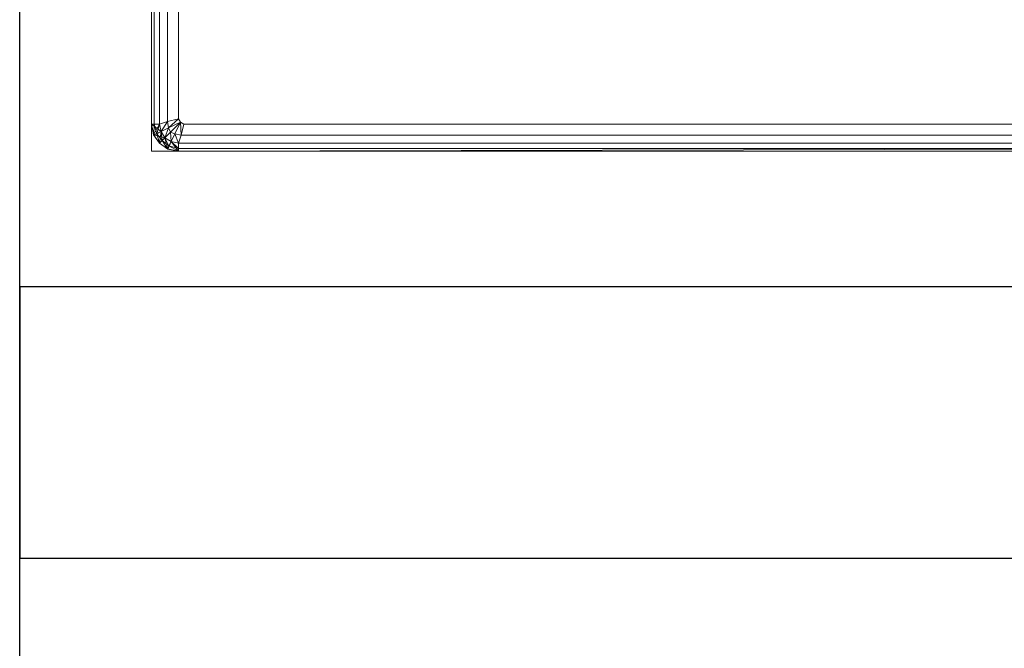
# Model space of a CAD drawing. Header units: metres. Extents: x 391.1 to 427.5, y 12.7 to 29.9.
# Tile 96 of 252: x 408.093 to 408.456, y 20.698 to 20.929. Entities that reach past the tile are written whole.
import ezdxf

# ---------------------------------------------------------------- set-up
doc = ezdxf.new("R2010")
doc.units = ezdxf.units.M
for name, color, linetype, lineweight in [('02_MOBILIARIO', 7, 'Continuous', 18), ('A-WALL-____-MCUT', 7, 'Continuous', 25), ('A-WALL-____-OTLN', 7, 'Continuous', 25)]:
    doc.layers.add(name, color=color, linetype=linetype, lineweight=lineweight)

# ---------------------------------------------------------------- blocks, each defined once
blk = doc.blocks.new('Family - Plats de dutxa PS-1-153387-01_CLI_AIRE_PS1')
at = {"layer": '02_MOBILIARIO', "color": 253, "true_color": 0xaaaaaa}
for p, q in [((0.01, 0.80026), (0.01, 0.00026)), ((0.01, 0.80026), (0.01, 0.00026)), ((0.013, 0.79026), (0.013, 0.01026)), ((0.01, 0.01026), (0.01, 0.40026)), ((0.01, 0.01026), (0.01, 0.40026)), ((0.01, 0.01026), (0.01, 0.40026)), ((0.01, 0.01026), (0.01, 0.40026)), ((0.011, 0.01026), (0.011, 0.40026)), ((0.011, 0.01026), (0.011, 0.40026)), ((0.013, 0.01026), (0.013, 0.40026)), ((0.013, 0.01026), (0.013, 0.40026)), ((0.013, 0.01026), (0.013, 0.40026)), ((0.016, 0.01126), (0.016, 0.40026)), ((0.016, 0.01126), (0.016, 0.40026)), ((0.02, 0.01226), (0.02, 0.40026)), ((0.02, 0.01226), (0.02, 0.40026)), ((0.01, 0.01026), (0.01, 0.30026)), ((0.01, 0.30026), (0.01, 0.01026)), ((0.01, 0.01026), (0.01, 0.30026)), ((0.016, 0.01126), (0.013, 0.01026)), ((0.013, 0.01026), (0.016, 0.01126)), ((0.01364, 0.00751), (0.016, 0.01126)), ((0.016, 0.01126), (0.01364, 0.00751)), ((0.02, 0.01226), (0.016, 0.01126)), ((0.016, 0.01126), (0.02, 0.01226)), ((0.01637, 0.00894), (0.016, 0.01126)), ((0.016, 0.01126), (0.01637, 0.00894)), ((0.01637, 0.00894), (0.02, 0.01226)), ((0.02, 0.01226), (0.01637, 0.00894)), ((0.02077, 0.01098), (0.01637, 0.00894)), ((0.01637, 0.00894), (0.02077, 0.01098)), ((0.02077, 0.01098), (0.017, 0.00726)), ((0.017, 0.00726), (0.02077, 0.01098)), ((0.01868, 0.00664), (0.02077, 0.01098)), ((0.01868, 0.00664), (0.02077, 0.01098)), ((0.02077, 0.01098), (0.02, 0.01226)), ((0.02077, 0.01098), (0.02, 0.01226)), ((0.022, 0.01026), (0.02077, 0.01098)), ((0.022, 0.01026), (0.02077, 0.01098)), ((0.02077, 0.01098), (0.021, 0.00626)), ((0.021, 0.00626), (0.02077, 0.01098)), ((0.013, 0.01026), (0.01, 0.01026)), ((0.01083, 0.00628), (0.01, 0.01026)), ((0.01085, 0.00625), (0.01, 0.01026)), ((0.01085, 0.00625), (0.01, 0.01026)), ((0.01, 0.01026), (0.01083, 0.00628)), ((0.01, 0.01026), (0.01083, 0.00628)), ((0.01364, 0.00752), (0.01, 0.01026)), ((0.01083, 0.00628), (0.01, 0.01026)), ((0.01, 0.01026), (0.013, 0.01026)), ((0.01, 0.01026), (0.01364, 0.00752)), ((0.011, 0.01026), (0.01, 0.01026)), ((0.01, 0.01026), (0.01085, 0.00625)), ((0.013, 0.01026), (0.01, 0.01026)), ((0.01, 0.01026), (0.011, 0.01026)), ((0.01083, 0.00628), (0.01, 0.01026)), ((0.01085, 0.00625), (0.01, 0.01026)), ((0.01083, 0.00628), (0.013, 0.01026)), ((0.01364, 0.00752), (0.01083, 0.00628)), ((0.01083, 0.00628), (0.01364, 0.00752)), ((0.01364, 0.00751), (0.01083, 0.00628)), ((0.01085, 0.00625), (0.011, 0.01026)), ((0.011, 0.01026), (0.01085, 0.00625)), ((0.01196, 0.00665), (0.011, 0.01026)), ((0.013, 0.01026), (0.011, 0.01026)), ((0.011, 0.01026), (0.01196, 0.00665)), ((0.011, 0.01026), (0.013, 0.01026)), ((0.01196, 0.00665), (0.013, 0.01026)), ((0.013, 0.01026), (0.01196, 0.00665)), ((0.01364, 0.00751), (0.01196, 0.00665)), ((0.01196, 0.00665), (0.01364, 0.00751)), ((0.013, 0.01026), (0.01364, 0.00751)), ((0.013, 0.01026), (0.01364, 0.00752)), ((0.013, 0.01026), (0.01364, 0.00751)), ((0.01364, 0.00751), (0.013, 0.01026)), ((0.013, 0.00326), (0.01364, 0.00751)), ((0.01637, 0.00894), (0.01364, 0.00751)), ((0.01364, 0.00751), (0.01637, 0.00894)), ((0.01364, 0.00752), (0.015, 0.00526)), ((0.01364, 0.00751), (0.015, 0.00526)), ((0.01364, 0.00751), (0.015, 0.00526)), ((0.014, 0.00426), (0.01364, 0.00751)), ((0.015, 0.00526), (0.01364, 0.00751)), ((0.01364, 0.00751), (0.014, 0.00426)), ((0.015, 0.00526), (0.01637, 0.00894)), ((0.01637, 0.00894), (0.015, 0.00526)), ((0.015, 0.00526), (0.017, 0.00726)), ((0.015, 0.00526), (0.017, 0.00726)), ((0.017, 0.00726), (0.01637, 0.00894)), ((0.01637, 0.00894), (0.017, 0.00726)), ((0.01868, 0.00664), (0.017, 0.00726)), ((0.017, 0.00726), (0.01724, 0.00391)), ((0.01724, 0.00391), (0.017, 0.00726)), ((0.017, 0.00726), (0.01868, 0.00664)), ((0.022, 0.01026), (0.021, 0.00626)), ((0.021, 0.00626), (0.022, 0.01026)), ((0.41, 0.01026), (0.022, 0.01026)), ((0.022, 0.01026), (0.41, 0.01026)), ((0.013, 0.00326), (0.01083, 0.00628)), ((0.01083, 0.00628), (0.01085, 0.00625)), ((0.015, 0.00526), (0.01083, 0.00628)), ((0.013, 0.00326), (0.01083, 0.00628)), ((0.01083, 0.00628), (0.015, 0.00526)), ((0.01085, 0.00625), (0.01083, 0.00628)), ((0.01083, 0.00628), (0.013, 0.00326)), ((0.01083, 0.00628), (0.01085, 0.00625)), ((0.01196, 0.00665), (0.01085, 0.00625)), ((0.01085, 0.00625), (0.01196, 0.00665)), ((0.013, 0.00326), (0.01085, 0.00625)), ((0.01085, 0.00625), (0.013, 0.00326)), ((0.013, 0.00326), (0.01085, 0.00625)), ((0.013, 0.00326), (0.01085, 0.00625)), ((0.01085, 0.00625), (0.013, 0.00326)), ((0.013, 0.00326), (0.01196, 0.00665)), ((0.014, 0.00426), (0.01196, 0.00665)), ((0.01196, 0.00665), (0.013, 0.00326)), ((0.01196, 0.00665), (0.014, 0.00426)), ((0.015, 0.00526), (0.013, 0.00326)), ((0.013, 0.00326), (0.015, 0.00526)), ((0.015, 0.00526), (0.013, 0.00326)), ((0.013, 0.00326), (0.014, 0.00426)), ((0.013, 0.00326), (0.014, 0.00426)), ((0.014, 0.00426), (0.015, 0.00526)), ((0.014, 0.00426), (0.015, 0.00526)), ((0.01638, 0.00223), (0.014, 0.00426)), ((0.014, 0.00426), (0.01599, 0.00111)), ((0.01599, 0.00111), (0.014, 0.00426)), ((0.014, 0.00426), (0.01638, 0.00223)), ((0.01602, 0.0011), (0.015, 0.00526)), ((0.015, 0.00526), (0.01724, 0.00391)), ((0.01602, 0.0011), (0.015, 0.00526)), ((0.015, 0.00526), (0.01726, 0.0039)), ((0.015, 0.00526), (0.01602, 0.0011)), ((0.015, 0.00526), (0.01724, 0.00391)), ((0.01724, 0.00391), (0.015, 0.00526)), ((0.015, 0.00526), (0.01638, 0.00223)), ((0.01638, 0.00223), (0.015, 0.00526)), ((0.01602, 0.0011), (0.01724, 0.00391)), ((0.01602, 0.0011), (0.01726, 0.0039)), ((0.01726, 0.0039), (0.01602, 0.0011)), ((0.01724, 0.00391), (0.01638, 0.00223)), ((0.01638, 0.00223), (0.01724, 0.00391)), ((0.01868, 0.00664), (0.01724, 0.00391)), ((0.01724, 0.00391), (0.01868, 0.00664)), ((0.02, 0.00026), (0.01724, 0.00391)), ((0.01724, 0.00391), (0.02, 0.00326)), ((0.01724, 0.00391), (0.02, 0.00326)), ((0.02, 0.00326), (0.01724, 0.00391)), ((0.01724, 0.00391), (0.02, 0.00126)), ((0.02, 0.00126), (0.01724, 0.00391)), ((0.02, 0.00026), (0.01726, 0.0039)), ((0.01726, 0.0039), (0.02, 0.00326)), ((0.01726, 0.0039), (0.02, 0.00026)), ((0.021, 0.00626), (0.01868, 0.00664)), ((0.01868, 0.00664), (0.02, 0.00326)), ((0.02, 0.00326), (0.01868, 0.00664)), ((0.01868, 0.00664), (0.021, 0.00626)), ((0.021, 0.00626), (0.02, 0.00326)), ((0.02, 0.00326), (0.021, 0.00626)), ((0.021, 0.00626), (0.41, 0.00626)), ((0.41, 0.00626), (0.021, 0.00626)), ((0.01, 0.00026), (0.81, 0.00026)), ((0.01, 0.00026), (0.81, 0.00026)), ((0.01602, 0.0011), (0.013, 0.00326)), ((0.01599, 0.00111), (0.013, 0.00326)), ((0.01599, 0.00111), (0.013, 0.00326)), ((0.013, 0.00326), (0.01602, 0.0011)), ((0.013, 0.00326), (0.01602, 0.0011)), ((0.01602, 0.0011), (0.013, 0.00326)), ((0.01602, 0.0011), (0.013, 0.00326)), ((0.013, 0.00326), (0.01599, 0.00111)), ((0.01638, 0.00223), (0.01599, 0.00111)), ((0.01599, 0.00111), (0.01638, 0.00223)), ((0.02, 0.00026), (0.01599, 0.00111)), ((0.01599, 0.00111), (0.01602, 0.0011)), ((0.01599, 0.00111), (0.01602, 0.0011)), ((0.02, 0.00026), (0.01599, 0.00111)), ((0.01599, 0.00111), (0.02, 0.00026)), ((0.01602, 0.0011), (0.01599, 0.00111)), ((0.02, 0.00026), (0.01599, 0.00111)), ((0.01599, 0.00111), (0.02, 0.00026)), ((0.02, 0.00026), (0.01602, 0.0011)), ((0.02, 0.00026), (0.01602, 0.0011)), ((0.01602, 0.0011), (0.02, 0.00026)), ((0.02, 0.00026), (0.01602, 0.0011)), ((0.02, 0.00126), (0.01638, 0.00223)), ((0.01638, 0.00223), (0.02, 0.00026)), ((0.02, 0.00026), (0.01638, 0.00223)), ((0.01638, 0.00223), (0.02, 0.00126)), ((0.02, 0.00326), (0.51, 0.00326)), ((0.02, 0.00026), (0.02, 0.00326)), ((0.02, 0.00326), (0.02, 0.00026)), ((0.02, 0.00326), (0.02, 0.00126)), ((0.41, 0.00326), (0.02, 0.00326)), ((0.02, 0.00026), (0.02, 0.00326)), ((0.41, 0.00326), (0.02, 0.00326)), ((0.02, 0.00326), (0.02, 0.00126)), ((0.41, 0.00326), (0.02, 0.00326)), ((0.02, 0.00126), (0.02, 0.00026)), ((0.41, 0.00126), (0.02, 0.00026)), ((0.41, 0.00126), (0.02, 0.00126)), ((0.02, 0.00026), (0.02, 0.00126)), ((0.41, 0.00126), (0.02, 0.00126)), ((0.41, 0.00126), (0.02, 0.00026)), ((0.51, 0.00026), (0.02, 0.00026)), ((0.51, 0.00026), (0.02, 0.00026)), ((0.41, 0.00026), (0.02, 0.00026)), ((0.02, 0.00026), (0.41, 0.00026)), ((0.02, 0.00026), (0.41, 0.00026)), ((0.41, 0.00026), (0.02, 0.00026))]:
    blk.add_line(p, q, dxfattribs=at)
blk = doc.blocks.new('Family - Evans P-1-153493-01_CLI_AIRE_PS1')
at = {"layer": 'A-WALL-____-MCUT', "color": 253, "true_color": 0xaaaaaa}
blk.add_line((10.56012, 0.15), (0, 0.15), dxfattribs=at)
at = {"layer": 'A-WALL-____-OTLN', "color": 253, "true_color": 0xaaaaaa}
blk.add_line((10.56012, 0.15), (0, 0.15), dxfattribs=at)
blk = doc.blocks.new('Family - Evans P-1-153677-01_CLI_AIRE_PS1')
at = {"layer": 'A-WALL-____-MCUT', "color": 253, "true_color": 0xaaaaaa}
for p, q in [((5.91326, 0.1), (0, 0.1)), ((5.91326, 0), (5.91326, 0.1)), ((0, 0), (5.91326, 0))]:
    blk.add_line(p, q, dxfattribs=at)
at = {"layer": 'A-WALL-____-OTLN', "color": 253, "true_color": 0xaaaaaa}
for p, q in [((5.91326, 0.1), (0, 0.1)), ((5.91326, 0), (5.91326, 0.1)), ((0, 0), (5.91326, 0))]:
    blk.add_line(p, q, dxfattribs=at)
at = {"layer": 'A-WALL-____-OTLN', "color": 253, "lineweight": 18, "true_color": 0xaaaaaa}
blk.add_line((0, 0), (5.91326, 0), dxfattribs=at)
blk = doc.blocks.new('LONDR55-XX_ZZ-ARQ-CAA-M3D-Londres55_ifc-1-01_CLI_AIRE_PS1')
at = {"layer": '02_MOBILIARIO', "color": 253, "lineweight": 18, "true_color": 0xaaaaaa}
blk.add_blockref('Family - Plats de dutxa PS-1-153387-01_CLI_AIRE_PS1', (408.13172, 20.88048), dxfattribs=at)
at = {"layer": 'A-WALL-____-OTLN', "color": 253, "lineweight": 18, "true_color": 0xaaaaaa}
for name, p, rotation in [('Family - Evans P-1-153493-01_CLI_AIRE_PS1', (407.94319, 24.74074), 270), ('Family - Evans P-1-153677-01_CLI_AIRE_PS1', (414.00645, 20.83074), 180)]:
    blk.add_blockref(name, p, dxfattribs=dict(at, rotation=rotation))

msp = doc.modelspace()

# ---------------------------------------------------------------- block references
at = {"lineweight": 5}
msp.add_blockref('LONDR55-XX_ZZ-ARQ-CAA-M3D-Londres55_ifc-1-01_CLI_AIRE_PS1', (0, 0), dxfattribs=at)

doc.saveas('drawing.dxf')
